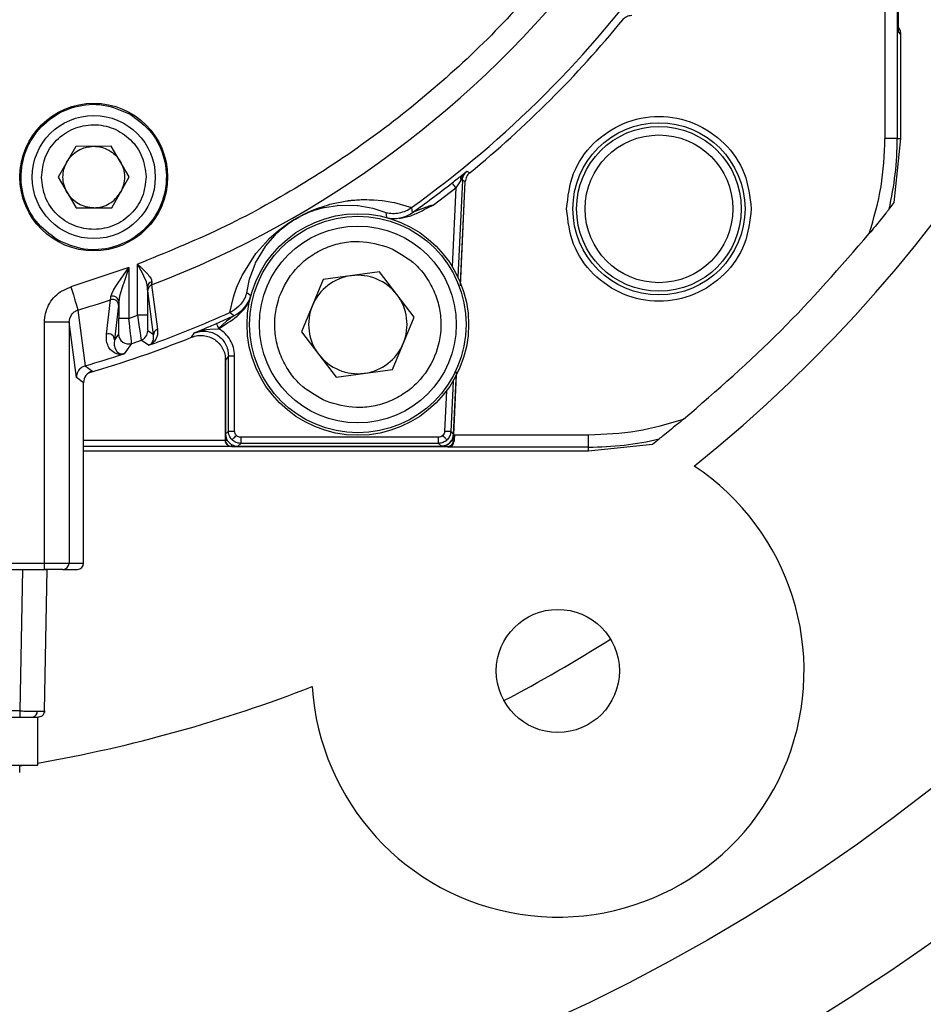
# Model space of a CAD drawing. Header units: millimetres. Extents: x 2719 to 13968, y 3953 to 13921.
# Tile 90 of 160: x 5549 to 5623, y 8406 to 8486. Entities that reach past the tile are written whole.
import ezdxf

# ---------------------------------------------------------------- set-up
doc = ezdxf.new("R2010")
doc.units = ezdxf.units.MM

msp = doc.modelspace()

# ---------------------------------------------------------------- linework, layer by layer
at = {"color": 7, "linetype": 'Continuous', "lineweight": 25}
for p, q in [((5620.662, 8484.587), (5620.662, 8504.767)), ((5619.571, 8486.83), (5619.571, 8475.93)), ((5620.571, 8487.336), (5620.571, 8475.93)), ((5620.868, 8484.381), (5620.662, 8484.587)), ((5620.868, 8475.93), (5620.868, 8484.381)), ((5620.571, 8475.93), (5619.571, 8475.93)), ((5620.331, 8470.741), (5620.868, 8475.93)), ((5620.571, 8475.93), (5620.868, 8475.93)), ((5553.847, 8475.293), (5552.42, 8472.784)), ((5556.733, 8475.311), (5553.847, 8475.293)), ((5558.193, 8472.821), (5556.733, 8475.311)), ((5585.171, 8472.925), (5585.414, 8473.113)), ((5585.453, 8473.112), (5585.325, 8472.943)), ((5585.414, 8473.113), (5585.622, 8473.274)), ((5585.622, 8473.274), (5585.453, 8473.112)), ((5585.622, 8473.274), (5585.852, 8473.158)), ((5552.42, 8472.784), (5553.88, 8470.293)), ((5556.766, 8470.312), (5558.193, 8472.821)), ((5584.424, 8472.323), (5584.417, 8472.332)), ((5584.442, 8472.3), (5584.424, 8472.323)), ((5584.471, 8472.264), (5584.442, 8472.3)), ((5585.036, 8472.422), (5584.928, 8472.254)), ((5585.12, 8472.552), (5585.036, 8472.422)), ((5585.09, 8463.961), (5585.485, 8472.429)), ((5585.109, 8464.174), (5585.486, 8472.429)), ((5585.325, 8472.943), (5585.12, 8472.552)), ((5585.15, 8472.551), (5585.12, 8472.552)), ((5585.176, 8472.549), (5585.15, 8472.551)), ((5585.199, 8472.548), (5585.176, 8472.549)), ((5585.218, 8472.547), (5585.199, 8472.548)), ((5585.233, 8472.547), (5585.218, 8472.547)), ((5585.245, 8472.546), (5585.233, 8472.547)), ((5585.252, 8472.546), (5585.245, 8472.546)), ((5585.255, 8472.546), (5585.252, 8472.546)), ((5585.485, 8472.429), (5585.255, 8472.546)), ((5582.864, 8470.516), (5584.726, 8471.939)), ((5584.509, 8472.215), (5584.471, 8472.264)), ((5584.556, 8472.155), (5584.509, 8472.215)), ((5584.609, 8472.088), (5584.556, 8472.155)), ((5584.666, 8472.015), (5584.609, 8472.088)), ((5584.726, 8471.939), (5584.666, 8472.015)), ((5584.928, 8472.254), (5584.726, 8471.939)), ((5574.493, 8470.591), (5575.857, 8470.867)), ((5575.857, 8470.867), (5575.949, 8470.879)), ((5577.936, 8470.958), (5578.069, 8470.951)), ((5578.069, 8470.951), (5578.722, 8470.892)), ((5578.722, 8470.892), (5578.936, 8470.863)), ((5578.936, 8470.863), (5579.525, 8470.764)), ((5579.525, 8470.764), (5579.722, 8470.723)), ((5579.722, 8470.723), (5581.117, 8470.324)), ((5619.908, 8470.202), (5620.331, 8470.741)), ((5553.88, 8470.293), (5556.766, 8470.312)), ((5573.221, 8470.1), (5573.315, 8470.131)), ((5573.301, 8470.2), (5573.496, 8470.274)), ((5573.315, 8470.131), (5573.987, 8470.32)), ((5573.496, 8470.274), (5574.367, 8470.556)), ((5573.987, 8470.32), (5574.054, 8470.336)), ((5574.054, 8470.336), (5575.099, 8470.504)), ((5574.367, 8470.556), (5574.493, 8470.591)), ((5575.099, 8470.504), (5575.148, 8470.508)), ((5575.148, 8470.508), (5576.72, 8470.499)), ((5576.72, 8470.499), (5576.797, 8470.49)), ((5576.797, 8470.49), (5577.982, 8470.273)), ((5577.982, 8470.273), (5578.047, 8470.256)), ((5578.047, 8470.256), (5579.043, 8469.922)), ((5579.043, 8469.922), (5579.082, 8469.526)), ((5581.117, 8470.324), (5581.107, 8470.317)), ((5581.107, 8470.317), (5581.179, 8469.906)), ((5581.956, 8470.224), (5581.525, 8470.051)), ((5581.974, 8470.068), (5582.151, 8470.157)), ((5582.151, 8470.157), (5582.419, 8470.293)), ((5582.419, 8470.293), (5582.864, 8470.516)), ((5571.521, 8469.315), (5571.979, 8469.581)), ((5571.694, 8469.394), (5571.952, 8469.542)), ((5571.952, 8469.542), (5572.259, 8469.701)), ((5579.082, 8469.526), (5579.123, 8469.507)), ((5580.108, 8469.426), (5581.067, 8469.66)), ((5569.568, 8467.804), (5570.312, 8468.462)), ((5570.077, 8468.136), (5570.629, 8468.641)), ((5570.312, 8468.462), (5570.423, 8468.551)), ((5570.423, 8468.551), (5570.745, 8468.795)), ((5570.629, 8468.641), (5570.748, 8468.738)), ((5570.745, 8468.795), (5571.076, 8469.028)), ((5570.748, 8468.738), (5571.152, 8469.043)), ((5568.524, 8466.643), (5569.498, 8467.735)), ((5569.29, 8467.218), (5570.002, 8468.059)), ((5570.002, 8468.059), (5570.077, 8468.136)), ((5568.457, 8465.822), (5569.246, 8467.158)), ((5569.246, 8467.158), (5569.29, 8467.218)), ((5567.356, 8464.8), (5568.482, 8466.589)), ((5568.482, 8466.589), (5568.524, 8466.643)), ((5558.146, 8465.453), (5553.45, 8463.896)), ((5558.146, 8465.453), (5557.711, 8464.138)), ((5557.711, 8464.824), (5558.146, 8465.453)), ((5558.146, 8465.453), (5558.146, 8461.314)), ((5558.873, 8465.724), (5559.108, 8465.503)), ((5559.141, 8465.239), (5558.873, 8465.724)), ((5558.873, 8461.57), (5558.873, 8465.724)), ((5559.108, 8465.503), (5559.275, 8465.343)), ((5559.278, 8464.981), (5559.141, 8465.239)), ((5559.275, 8465.343), (5559.639, 8464.969)), ((5567.989, 8464.583), (5568.412, 8465.725)), ((5568.412, 8465.725), (5568.457, 8465.822)), ((5578.526, 8465.09), (5573.947, 8464.489)), ((5581.336, 8461.425), (5578.526, 8465.09)), ((5557.294, 8464.207), (5557.485, 8464.493)), ((5557.485, 8464.493), (5557.711, 8464.824)), ((5559.388, 8464.761), (5559.278, 8464.981)), ((5559.584, 8464.303), (5559.388, 8464.761)), ((5559.673, 8463.886), (5559.584, 8464.303)), ((5566.987, 8463.991), (5567.306, 8464.7)), ((5567.306, 8464.7), (5567.356, 8464.8)), ((5567.736, 8463.394), (5567.966, 8464.502)), ((5567.966, 8464.502), (5567.989, 8464.583)), ((5573.947, 8464.489), (5572.178, 8460.223)), ((5552.586, 8463.477), (5553.45, 8463.896)), ((5553.45, 8463.896), (5553.552, 8463.553)), ((5553.552, 8463.553), (5553.651, 8463.221)), ((5556.77, 8463.309), (5556.923, 8463.61)), ((5556.923, 8463.61), (5557.085, 8463.882)), ((5557.085, 8463.882), (5557.294, 8464.207)), ((5557.672, 8464.014), (5557.456, 8463.284)), ((5557.711, 8464.138), (5557.672, 8464.014)), ((5559.673, 8463.886), (5559.673, 8461.57)), ((5560.157, 8459.977), (5559.689, 8463.572)), ((5560.011, 8464.035), (5560.483, 8460.442)), ((5566.709, 8463.228), (5566.913, 8463.804)), ((5566.913, 8463.804), (5566.987, 8463.991)), ((5553.651, 8463.221), (5553.744, 8462.911)), ((5553.744, 8462.911), (5553.827, 8462.632)), ((5556.342, 8460.046), (5556.673, 8462.836)), ((5556.707, 8463.099), (5556.77, 8463.309)), ((5557.346, 8462.686), (5557.33, 8462.366)), ((5557.346, 8462.686), (5557.346, 8461.314)), ((5566.351, 8461.799), (5566.654, 8463.052)), ((5566.654, 8463.052), (5566.709, 8463.228)), ((5568.058, 8463.162), (5567.736, 8463.394)), ((5568.055, 8463.117), (5568.058, 8463.162)), ((5553.827, 8462.632), (5553.897, 8462.395)), ((5553.897, 8462.395), (5553.954, 8462.206)), ((5553.954, 8462.206), (5553.994, 8462.071)), ((5553.994, 8462.071), (5554.016, 8461.996)), ((5554.016, 8461.996), (5554.622, 8457.474)), ((5557.33, 8462.366), (5556.992, 8459.574)), ((5553.305, 8461.001), (5553.352, 8461.321)), ((5553.352, 8461.321), (5553.495, 8461.612)), ((5558.146, 8461.314), (5557.346, 8461.314)), ((5558.146, 8461.314), (5558.873, 8461.57)), ((5558.226, 8460.683), (5558.146, 8461.314)), ((5559.673, 8461.57), (5558.873, 8461.57)), ((5558.873, 8461.57), (5558.975, 8460.81)), ((5566.097, 8461.086), (5565.456, 8460.529)), ((5566.353, 8461.286), (5566.097, 8461.086)), ((5566.351, 8461.799), (5566.361, 8461.803)), ((5566.423, 8461.34), (5566.353, 8461.286)), ((5566.681, 8461.536), (5566.361, 8461.803)), ((5579.567, 8457.159), (5581.336, 8461.425)), ((5551.306, 8441.434), (5551.306, 8461.001)), ((5553.305, 8461.001), (5551.306, 8461.001)), ((5553.305, 8461.001), (5553.305, 8441.434)), ((5553.898, 8456.514), (5553.305, 8461.001)), ((5558.242, 8460.551), (5558.226, 8460.683)), ((5558.321, 8459.899), (5558.242, 8460.551)), ((5558.975, 8460.81), (5559.024, 8460.451)), ((5559.024, 8460.451), (5559.065, 8460.16)), ((5560.157, 8459.977), (5559.694, 8460.304)), ((5563.489, 8460.14), (5564.317, 8460.495)), ((5563.953, 8460.292), (5563.489, 8460.14)), ((5564.224, 8460.349), (5563.953, 8460.292)), ((5564.435, 8460.381), (5564.224, 8460.349)), ((5564.727, 8460.411), (5564.435, 8460.381)), ((5565.436, 8460.454), (5564.727, 8460.411)), ((5565.291, 8460.908), (5565.288, 8460.916)), ((5565.301, 8460.886), (5565.291, 8460.908)), ((5565.316, 8460.851), (5565.301, 8460.886)), ((5565.337, 8460.804), (5565.316, 8460.851)), ((5565.362, 8460.746), (5565.337, 8460.804)), ((5565.39, 8460.68), (5565.362, 8460.746)), ((5565.422, 8460.606), (5565.39, 8460.68)), ((5565.456, 8460.529), (5565.422, 8460.606)), ((5565.456, 8460.529), (5565.436, 8460.454)), ((5556.992, 8459.574), (5556.969, 8459.246)), ((5557.325, 8460.038), (5556.992, 8459.574)), ((5559.065, 8460.16), (5559.13, 8459.715)), ((5559.757, 8459.132), (5559.16, 8459.55)), ((5560.091, 8459.423), (5560.156, 8459.596)), ((5560.156, 8459.596), (5560.163, 8459.625)), ((5560.163, 8459.625), (5560.157, 8459.977)), ((5563.26, 8459.792), (5563.489, 8460.14)), ((5572.178, 8460.223), (5574.988, 8456.558)), ((5556.969, 8459.246), (5556.971, 8459.221)), ((5556.971, 8459.221), (5556.977, 8459.149)), ((5556.977, 8459.149), (5556.992, 8459.055)), ((5556.992, 8459.055), (5557.03, 8458.908)), ((5557.03, 8458.908), (5557.034, 8458.896)), ((5557.034, 8458.896), (5557.192, 8458.616)), ((5558.384, 8459.281), (5557.783, 8458.453)), ((5559.985, 8459.276), (5560.012, 8459.305)), ((5560.074, 8459.391), (5560.091, 8459.423)), ((5557.368, 8458.399), (5557.111, 8458.459)), ((5557.192, 8458.616), (5557.203, 8458.604)), ((5557.203, 8458.604), (5557.341, 8458.494)), ((5557.341, 8458.494), (5557.361, 8458.482)), ((5557.361, 8458.482), (5557.469, 8458.439)), ((5557.469, 8458.439), (5557.485, 8458.435)), ((5565.991, 8458.08), (5565.991, 8451.415)), ((5566.244, 8458.289), (5566.009, 8457.938)), ((5566.009, 8457.938), (5566.009, 8451.933)), ((5566.244, 8458.289), (5566.744, 8458.289)), ((5566.244, 8452.168), (5566.244, 8458.289)), ((5566.744, 8452.168), (5566.744, 8458.289)), ((5554.622, 8457.474), (5555.192, 8457.041)), ((5574.988, 8456.558), (5579.567, 8457.159)), ((5554.475, 8456.082), (5553.898, 8456.514)), ((5584.527, 8451.886), (5584.765, 8456.976)), ((5584.55, 8451.887), (5584.77, 8456.729)), ((5554.475, 8441.434), (5554.475, 8456.082)), ((5554.475, 8456.081), (5554.475, 8456.082)), ((5566.009, 8451.933), (5566.244, 8452.168)), ((5566.244, 8452.168), (5566.744, 8452.168)), ((5566.545, 8451.47), (5566.567, 8451.491)), ((5566.567, 8451.491), (5566.6, 8451.524)), ((5566.6, 8451.524), (5566.644, 8451.568)), ((5566.644, 8451.568), (5566.697, 8451.621)), ((5566.697, 8451.621), (5566.757, 8451.682)), ((5566.757, 8451.682), (5566.823, 8451.747)), ((5566.823, 8451.747), (5566.891, 8451.815)), ((5583.304, 8451.669), (5567.244, 8451.669)), ((5567.244, 8451.669), (5567.244, 8451.169)), ((5583.304, 8451.169), (5583.304, 8451.669)), ((5583.715, 8451.737), (5583.649, 8451.807)), ((5583.779, 8451.67), (5583.715, 8451.737)), ((5583.838, 8451.609), (5583.779, 8451.67)), ((5583.899, 8452.141), (5583.803, 8452.145)), ((5583.89, 8451.554), (5583.838, 8451.609)), ((5583.933, 8451.509), (5583.89, 8451.554)), ((5583.992, 8452.136), (5583.899, 8452.141)), ((5583.965, 8451.475), (5583.933, 8451.509)), ((5584.078, 8452.132), (5583.992, 8452.136)), ((5584.153, 8452.129), (5584.078, 8452.132)), ((5584.215, 8452.126), (5584.153, 8452.129)), ((5584.262, 8452.124), (5584.215, 8452.126)), ((5584.291, 8452.122), (5584.262, 8452.124)), ((5584.302, 8452.122), (5584.291, 8452.122)), ((5584.527, 8451.886), (5584.302, 8452.122)), ((5584.604, 8451.863), (5595.505, 8451.863)), ((5595.505, 8450.863), (5595.505, 8451.863)), ((5600.693, 8451.103), (5601.232, 8451.527)), ((5566.482, 8450.907), (5554.475, 8450.907)), ((5565.991, 8451.415), (5566, 8451.424)), ((5565.991, 8451.415), (5565.991, 8451.407)), ((5566.5, 8450.924), (5566.482, 8450.907)), ((5566.5, 8450.924), (5584.04, 8450.924)), ((5566.537, 8451.462), (5566.545, 8451.47)), ((5567.244, 8451.169), (5567.008, 8450.933)), ((5567.008, 8450.933), (5583.551, 8450.933)), ((5583.304, 8451.169), (5567.244, 8451.169)), ((5583.551, 8450.933), (5583.304, 8451.169)), ((5583.986, 8451.454), (5583.965, 8451.475)), ((5583.994, 8451.445), (5583.986, 8451.454)), ((5584.099, 8450.863), (5584.04, 8450.924)), ((5595.505, 8450.863), (5584.099, 8450.863)), ((5584.54, 8451.402), (5584.584, 8451.356)), ((5595.505, 8450.566), (5600.693, 8451.103)), ((5595.505, 8450.566), (5595.505, 8450.863)), ((5554.475, 8450.566), (5595.505, 8450.566)), ((5509.721, 8441.434), (5551.306, 8441.434)), ((5551.306, 8441.434), (5553.305, 8441.434)), ((5551.306, 8440.934), (5551.306, 8441.434)), ((5553.305, 8441.434), (5554.475, 8441.434)), ((5509.721, 8440.934), (5551.306, 8440.934)), ((5549.511, 8440.934), (5549.31, 8429.427)), ((5551.31, 8429.427), (5551.51, 8440.934)), ((5552.805, 8440.934), (5553.975, 8440.934)), ((5549.31, 8429.427), (5511.716, 8429.427)), ((5549.31, 8429.427), (5549.31, 8428.936)), ((5551.289, 8429.426), (5551.31, 8429.427)), ((5551.299, 8429.331), (5551.295, 8429.313)), ((5551.31, 8429.427), (5551.299, 8429.331)), ((5511.716, 8428.936), (5549.31, 8428.936)), ((5550.761, 8425.036), (5550.761, 8428.936)), ((5550.906, 8428.945), (5550.81, 8428.936)), ((5550.981, 8428.966), (5550.906, 8428.945)), ((5549.311, 8424.433), (5549.311, 8425.04)), ((5549.487, 8424.979), (5549.311, 8424.95))]:
    msp.add_line(p, q, dxfattribs=at)
at = {"color": 8, "linetype": 'Continuous', "lineweight": 25}
for p, q in [((5585.255, 8472.546), (5584.888, 8464.681)), ((5584.726, 8471.939), (5584.427, 8465.531)), ((5566, 8458.008), (5566, 8451.424)), ((5584.494, 8456.228), (5584.302, 8452.122)), ((5583.956, 8455.424), (5583.803, 8452.145)), ((5565.991, 8451.407), (5554.475, 8451.407)), ((5566, 8451.424), (5566.148, 8451.424)), ((5566.5, 8451.072), (5566.5, 8450.924))]:
    msp.add_line(p, q, dxfattribs=at)
at = {"color": 7, "linetype": 'Continuous', "lineweight": 25}
for centre, radius in [((5530.513, 8540.921), 159.979), ((5530.513, 8540.921), 149.98), ((5555.306, 8472.802), 5.999), ((5555.306, 8472.802), 4.999), ((5601.215, 8470.22), 6.99), ((5601.215, 8470.22), 6.69), ((5601.215, 8470.22), 5.999), ((5576.757, 8460.824), 8.999), ((5576.757, 8460.824), 8.799), ((5576.757, 8460.824), 7.999), ((5593.005, 8432.682), 4.999)]:
    msp.add_circle(centre, radius, dxfattribs=at)
at = {"color": 30, "true_color": 0xf26722}
for radius, start, end in [(2359.686, 330, 180), (823.781, 209.442633, 59.442633)]:
    msp.add_arc((5530.513, 8540.921), radius, start, end, dxfattribs=at)
at = {"color": 7, "linetype": 'Continuous', "lineweight": 25}
for centre, radius, start, end in [((5530.513, 8540.921), 174.977, 281.09693, 206.5391), ((5530.513, 8540.921), 117.484, 308.77394, 260.07608), ((5530.513, 8540.921), 82.35, 290.98969, 322.29115), ((5530.513, 8540.921), 86.86, 305.63251, 324.44293), ((5530.513, 8540.921), 87.488, 309.23651, 320.76368), ((5595.505, 8475.93), 25.066, 346.7909, 0), ((5530.513, 8540.921), 87.235, 305.50597, 308.16369), ((5585.422, 8472.7), 0.337, 138.17038, 206.1202), ((5579.727, 8471.942), 2.5, 255.05056, 305.49807), ((5560.119, 8463.858), 0.447, 103.28593, 176.43195), ((5576.757, 8460.824), 3.999, 97.47733, 157.47733), ((5576.757, 8460.824), 3.999, 37.47733, 97.47733), ((5560.186, 8463.57), 0.497, 110.58113, 179.70269), ((5530.513, 8540.921), 82.35, 286.58284, 288.52178), ((5556.83, 8462.361), 0.5, 0.56476, 108.30388), ((5556.856, 8462.628), 0.494, 6.6972, 107.50827), ((5565.644, 8463.811), 2.5, 294.50271, 344.94845), ((5576.757, 8460.824), 3.999, 337.47733, 37.47733), ((5576.757, 8460.824), 3.999, 157.47733, 217.47733), ((5530.513, 8540.921), 86.86, 289.73454, 294.36749), ((5530.513, 8540.921), 87.235, 293.49234, 294.49403), ((5558.894, 8460.305), 0.8, 289.40979, 359.9855), ((5560.654, 8459.975), 0.497, 110.02884, 179.69949), ((5530.513, 8540.921), 87.488, 286.18565, 291.98116), ((5556.492, 8459.569), 0.5, 0.55635, 107.50913), ((5558.126, 8460.038), 0.8, 180.03168, 288.81669), ((5530.513, 8540.921), 86.266, 288.84891, 289.39436), ((5576.757, 8460.824), 3.999, 277.47733, 337.47733), ((5530.513, 8540.921), 86.86, 286.11441, 288.23746), ((5576.757, 8460.824), 3.999, 217.47733, 277.47733), ((5555.475, 8456.081), 1, 106.40963, 179.98627), ((5567.008, 8451.933), 1, 180.00436, 270), ((5595.505, 8475.93), 25.066, 270, 283.2091), ((5593.005, 8432.682), 19.997, 183.65661, 56.34339), ((5552.805, 8441.434), 0.5, 270.00969, 0.00397), ((5553.975, 8441.434), 0.5, 270.0077, 0.00255), ((5530.513, 8540.921), 124.983, 297.70802, 302.29198), ((5530.513, 8540.921), 117.484, 279.92392, 291.22606), ((5550.285, 8429.37), 0.442, 281.14113, 6.98922)]:
    msp.add_arc(centre, radius, start, end, dxfattribs=at)
for points, knots in [([(5593.939, 8491.564), (5592.391, 8489.678), (5589.286, 8485.898), (5583.986, 8480.785), (5578.259, 8476.128), (5572.116, 8472.037), (5565.662, 8468.49), (5561.132, 8466.644), (5558.873, 8465.724)], [0, 0, 0, 0, 0.165853, 0.332581, 0.5, 0.66743, 0.834153, 1, 1, 1, 1]), ([(5598.277, 8485.583), (5598.324, 8485.634), (5598.419, 8485.737), (5598.599, 8485.849), (5598.796, 8485.927), (5598.935, 8485.942), (5599.005, 8485.949)], [0, 0, 0, 0, 0.2500253, 0.4999976, 0.7500057, 1, 1, 1, 1]), ([(5620.868, 8484.381), (5620.854, 8484.514), (5620.827, 8484.779), (5620.659, 8484.985), (5620.575, 8485.089)], [0, 0, 0, 0, 0.5000231, 1, 1, 1, 1]), ([(5552.357, 8467.693), (5551.733, 8468.156), (5550.484, 8469.082), (5549.465, 8471.245), (5549.304, 8473.59), (5550.065, 8475.829), (5551.623, 8477.607), (5553.734, 8478.639), (5556.117, 8478.839), (5557.543, 8478.22), (5558.256, 8477.911)], [0, 0, 0, 0, 0.125001, 0.25, 0.375, 0.499999, 0.625, 0.750001, 0.875, 1, 1, 1, 1]), ([(5558.256, 8477.911), (5558.88, 8477.448), (5560.129, 8476.523), (5561.148, 8474.359), (5561.309, 8472.015), (5560.548, 8469.776), (5558.99, 8467.998), (5556.879, 8466.965), (5554.496, 8466.766), (5553.07, 8467.384), (5552.357, 8467.693)], [0, 0, 0, 0, 0.125, 0.249999, 0.375001, 0.500001, 0.624999, 0.75, 0.875, 1, 1, 1, 1]), ([(5593.716, 8470.22), (5593.828, 8471.201), (5594.054, 8473.164), (5595.788, 8475.66), (5598.267, 8477.328), (5601.215, 8477.914), (5604.163, 8477.328), (5606.641, 8475.66), (5608.375, 8473.164), (5608.601, 8471.201), (5608.714, 8470.22)], [0, 0, 0, 0, 0.124999, 0.25, 0.374999, 0.5, 0.625, 0.75, 0.875001, 1, 1, 1, 1]), ([(5551.057, 8472.775), (5551.117, 8473.331), (5551.238, 8474.444), (5552.211, 8475.865), (5553.61, 8476.82), (5555.278, 8477.162), (5556.951, 8476.841), (5558.362, 8475.905), (5559.353, 8474.497), (5559.488, 8473.386), (5559.556, 8472.83)], [0, 0, 0, 0, 0.124999, 0.249998, 0.374998, 0.499999, 0.624998, 0.749999, 0.874999, 1, 1, 1, 1]), ([(5618.302, 8468.219), (5618.671, 8469.478), (5619.409, 8471.996), (5619.517, 8474.619), (5619.571, 8475.93)], [0, 0, 0, 0, 0.499999, 1, 1, 1, 1]), ([(5553.134, 8474.038), (5553.256, 8474.22), (5553.5, 8474.583), (5554.03, 8474.981), (5554.636, 8475.248), (5555.072, 8475.284), (5555.29, 8475.302)], [0, 0, 0, 0, 0.249995, 0.500004, 0.750003, 1, 1, 1, 1]), ([(5555.29, 8475.302), (5555.509, 8475.287), (5555.945, 8475.257), (5556.555, 8474.997), (5557.089, 8474.606), (5557.338, 8474.246), (5557.463, 8474.066)], [0, 0, 0, 0, 0.249994, 0.499997, 0.75, 1, 1, 1, 1]), ([(5552.807, 8472.786), (5552.82, 8473.005), (5552.847, 8473.444), (5553.038, 8473.84), (5553.134, 8474.038)], [0, 0, 0, 0, 0.499991, 1, 1, 1, 1]), ([(5557.463, 8474.066), (5557.561, 8473.869), (5557.758, 8473.476), (5557.79, 8473.038), (5557.806, 8472.818)], [0, 0, 0, 0, 0.500007, 1, 1, 1, 1]), ([(5585.255, 8472.546), (5585.262, 8472.616), (5585.277, 8472.755), (5585.355, 8472.952), (5585.467, 8473.132), (5585.57, 8473.227), (5585.622, 8473.274)], [0, 0, 0, 0, 0.250192, 0.500169, 0.750085, 1, 1, 1, 1]), ([(5585.852, 8473.158), (5585.8, 8473.11), (5585.697, 8473.015), (5585.585, 8472.835), (5585.508, 8472.638), (5585.493, 8472.499), (5585.486, 8472.429)], [0, 0, 0, 0, 0.250028, 0.50001, 0.750025, 1, 1, 1, 1]), ([(5559.556, 8472.83), (5559.496, 8472.273), (5559.375, 8471.16), (5558.402, 8469.739), (5557.003, 8468.785), (5555.335, 8468.442), (5553.662, 8468.763), (5552.251, 8469.699), (5551.26, 8471.107), (5551.125, 8472.219), (5551.057, 8472.775)], [0, 0, 0, 0, 0.1249992, 0.2499979, 0.3749995, 0.4999983, 0.6249993, 0.7499992, 0.874999, 1, 1, 1, 1]), ([(5553.15, 8471.538), (5553.052, 8471.735), (5552.855, 8472.128), (5552.823, 8472.567), (5552.807, 8472.786)], [0, 0, 0, 0, 0.499996, 1, 1, 1, 1]), ([(5557.806, 8472.818), (5557.793, 8472.599), (5557.766, 8472.16), (5557.575, 8471.764), (5557.479, 8471.567)], [0, 0, 0, 0, 0.499992, 1, 1, 1, 1]), ([(5584.417, 8472.332), (5584.553, 8472.44), (5584.826, 8472.654), (5585.056, 8472.834), (5585.171, 8472.925)], [0, 0, 0, 0, 0.501149, 1, 1, 1, 1]), ([(5555.323, 8470.303), (5555.104, 8470.318), (5554.668, 8470.348), (5554.058, 8470.608), (5553.524, 8470.998), (5553.274, 8471.358), (5553.15, 8471.538)], [0, 0, 0, 0, 0.2500072, 0.500002, 0.7500071, 1, 1, 1, 1]), ([(5555.323, 8470.303), (5555.541, 8470.321), (5555.977, 8470.356), (5556.583, 8470.624), (5557.113, 8471.022), (5557.357, 8471.385), (5557.479, 8471.567)], [0, 0, 0, 0, 0.2499989, 0.5000008, 0.7500023, 1, 1, 1, 1]), ([(5575.949, 8470.879), (5575.952, 8470.879), (5575.96, 8470.88), (5575.983, 8470.883), (5576.028, 8470.888), (5576.116, 8470.899), (5576.28, 8470.917), (5576.598, 8470.946), (5577.197, 8470.982), (5577.64, 8470.968), (5577.936, 8470.958)], [0, 0, 0, 0, 0.003791, 0.010259, 0.031228, 0.062454, 0.124915, 0.249859, 0.49985, 1, 1, 1, 1]), ([(5571.979, 8469.581), (5572.11, 8469.651), (5572.368, 8469.789), (5572.834, 8470.01), (5573.112, 8470.123), (5573.301, 8470.2)], [0, 0, 0, 0, 0.249293, 0.489536, 1, 1, 1, 1]), ([(5572.259, 8469.701), (5572.425, 8469.778), (5572.819, 8469.961), (5573.074, 8470.049), (5573.221, 8470.1)], [0, 0, 0, 0, 0.422, 1, 1, 1, 1]), ([(5579.043, 8469.922), (5579.219, 8469.888), (5579.576, 8469.819), (5579.936, 8469.868), (5580.119, 8469.892)], [0, 0, 0, 0, 0.494124, 1, 1, 1, 1]), ([(5580.119, 8469.892), (5580.306, 8469.939), (5580.658, 8470.028), (5580.964, 8470.225), (5581.107, 8470.317)], [0, 0, 0, 0, 0.531547, 1, 1, 1, 1]), ([(5581.067, 8469.66), (5581.22, 8469.722), (5581.528, 8469.845), (5581.825, 8469.993), (5581.974, 8470.068)], [0, 0, 0, 0, 0.496625, 1, 1, 1, 1]), ([(5581.525, 8470.051), (5581.432, 8470.012), (5581.311, 8469.961), (5581.205, 8469.916), (5581.18, 8469.906), (5581.179, 8469.906), (5581.179, 8469.906)], [0, 0, 0, 0, 0.656823, 0.85667, 0.932605, 1, 1, 1, 1]), ([(5582.864, 8470.516), (5582.716, 8470.476), (5582.511, 8470.422), (5582.21, 8470.319), (5582.055, 8470.261), (5581.956, 8470.224)], [0, 0, 0, 0, 0.4774, 0.662276, 1, 1, 1, 1]), ([(5608.714, 8470.22), (5608.601, 8469.238), (5608.375, 8467.275), (5606.641, 8464.779), (5604.163, 8463.111), (5601.215, 8462.525), (5598.267, 8463.111), (5595.788, 8464.779), (5594.054, 8467.275), (5593.828, 8469.238), (5593.716, 8470.22)], [0, 0, 0, 0, 0.124999, 0.25, 0.375, 0.5, 0.625001, 0.75, 0.875001, 1, 1, 1, 1]), ([(5619.908, 8470.202), (5619.902, 8470.195), (5619.89, 8470.179), (5619.799, 8470.065), (5619.583, 8469.793), (5619.074, 8469.158), (5618.611, 8468.594), (5618.302, 8468.219)], [0, 0, 0, 0, 0.058997, 0.125144, 0.250705, 0.500683, 1, 1, 1, 1]), ([(5571.076, 8469.028), (5571.146, 8469.075), (5571.273, 8469.16), (5571.426, 8469.258), (5571.507, 8469.307), (5571.521, 8469.315)], [0, 0, 0, 0, 0.502132, 0.918374, 1, 1, 1, 1]), ([(5571.152, 8469.043), (5571.234, 8469.1), (5571.389, 8469.208), (5571.597, 8469.335), (5571.694, 8469.394)], [0, 0, 0, 0, 0.531715, 1, 1, 1, 1]), ([(5569.498, 8467.735), (5569.511, 8467.747), (5569.53, 8467.766), (5569.554, 8467.789), (5569.564, 8467.8), (5569.568, 8467.804)], [0, 0, 0, 0, 0.499941, 0.8131913, 1, 1, 1, 1]), ([(5574.172, 8454.59), (5573.422, 8454.998), (5572.269, 8455.627), (5571.14, 8457.006), (5570.476, 8458.224), (5570.08, 8459.559), (5569.929, 8461.323), (5570.372, 8463.472), (5571.58, 8465.304), (5572.935, 8466.443), (5574.159, 8467.106), (5575.49, 8467.497), (5577.264, 8467.673), (5578.524, 8467.3), (5579.342, 8467.059)], [0, 0, 0, 0, 0.119728, 0.184181, 0.25, 0.315819, 0.380271, 0.5, 0.619728, 0.68418, 0.750001, 0.81582, 0.880272, 1, 1, 1, 1]), ([(5579.342, 8467.059), (5580.092, 8466.65), (5581.245, 8466.022), (5582.375, 8464.642), (5583.039, 8463.424), (5583.434, 8462.089), (5583.585, 8460.326), (5583.142, 8458.177), (5581.934, 8456.344), (5580.579, 8455.205), (5579.355, 8454.542), (5578.024, 8454.151), (5576.25, 8453.976), (5574.991, 8454.348), (5574.172, 8454.59)], [0, 0, 0, 0, 0.119729, 0.184181, 0.25, 0.315819, 0.380271, 0.5, 0.619728, 0.684181, 0.75, 0.815819, 0.880272, 1, 1, 1, 1]), ([(5559.639, 8464.969), (5559.741, 8464.848), (5559.895, 8464.665), (5560.001, 8464.441), (5560.011, 8464.341), (5560.016, 8464.293)], [0, 0, 0, 0, 0.5003223, 0.7542305, 1, 1, 1, 1]), ([(5560.016, 8464.293), (5560.014, 8464.23), (5560.009, 8464.108), (5560.01, 8464.059), (5560.011, 8464.035)], [0, 0, 0, 0, 0.506258, 1, 1, 1, 1]), ([(5559.689, 8463.572), (5559.686, 8463.602), (5559.681, 8463.66), (5559.676, 8463.81), (5559.673, 8463.886)], [0, 0, 0, 0, 0.4979666, 1, 1, 1, 1]), ([(5551.306, 8461.001), (5551.322, 8461.243), (5551.356, 8461.726), (5551.621, 8462.407), (5552.022, 8463.019), (5552.398, 8463.325), (5552.586, 8463.477)], [0, 0, 0, 0, 0.250149, 0.499825, 0.750034, 1, 1, 1, 1]), ([(5556.673, 8462.836), (5556.678, 8462.862), (5556.687, 8462.913), (5556.7, 8463.036), (5556.707, 8463.099)], [0, 0, 0, 0, 0.492094, 1, 1, 1, 1]), ([(5557.456, 8463.284), (5557.456, 8463.282), (5557.423, 8463.174), (5557.373, 8462.954), (5557.355, 8462.773), (5557.346, 8462.686)], [0, 0, 0, 0, 0.007997, 0.520506, 1, 1, 1, 1]), ([(5565.454, 8460.476), (5565.459, 8460.48), (5565.5, 8460.507), (5566.071, 8460.881), (5566.912, 8461.392), (5567.757, 8462.301), (5567.959, 8462.853), (5568.055, 8463.117)], [0, 0, 0, 0, 0.004751, 0.039332, 0.539404, 0.780148, 1, 1, 1, 1]), ([(5567.736, 8463.394), (5567.677, 8463.224), (5567.558, 8462.881), (5567.336, 8462.593), (5567.223, 8462.447)], [0, 0, 0, 0, 0.493689, 1, 1, 1, 1]), ([(5553.494, 8461.613), (5553.565, 8461.699), (5553.706, 8461.87), (5553.913, 8461.954), (5554.016, 8461.996)], [0, 0, 0, 0, 0.503077, 1, 1, 1, 1]), ([(5567.223, 8462.447), (5567.02, 8462.249), (5566.759, 8461.995), (5566.434, 8461.838), (5566.361, 8461.803)], [0, 0, 0, 0, 0.777652, 1, 1, 1, 1]), ([(5557.325, 8460.038), (5557.327, 8460.045), (5557.33, 8460.058), (5557.335, 8460.169), (5557.341, 8460.414), (5557.345, 8460.834), (5557.346, 8461.154), (5557.346, 8461.314)], [0, 0, 0, 0, 0.125139, 0.2510927, 0.5008682, 0.7501736, 1, 1, 1, 1]), ([(5559.673, 8461.57), (5559.673, 8461.41), (5559.674, 8461.091), (5559.678, 8460.741), (5559.682, 8460.525), (5559.686, 8460.403), (5559.69, 8460.322), (5559.692, 8460.31), (5559.694, 8460.304)], [0, 0, 0, 0, 0.2495468, 0.49876, 0.6241884, 0.7490228, 0.8745046, 1, 1, 1, 1]), ([(5566.681, 8461.536), (5566.681, 8461.536), (5566.681, 8461.535), (5566.663, 8461.521), (5566.585, 8461.462), (5566.493, 8461.393), (5566.423, 8461.34)], [0, 0, 0, 0, 0.070944, 0.149653, 0.351514, 1, 1, 1, 1]), ([(5560.483, 8460.442), (5560.489, 8460.381), (5560.499, 8460.264), (5560.494, 8460.085), (5560.456, 8459.878), (5560.357, 8459.629), (5560.199, 8459.404), (5559.976, 8459.227), (5559.867, 8459.174), (5559.843, 8459.162)], [0, 0, 0, 0, 0.1775852, 0.3384825, 0.5002186, 0.7207119, 0.9395729, 0.986748, 1, 1, 1, 1]), ([(5563.489, 8460.14), (5563.645, 8460.19), (5563.956, 8460.292), (5564.452, 8460.299), (5564.935, 8460.191), (5565.218, 8460.027), (5565.36, 8459.945)], [0, 0, 0, 0, 0.249956, 0.500586, 0.750138, 1, 1, 1, 1]), ([(5564.317, 8460.495), (5564.469, 8460.561), (5564.773, 8460.693), (5565.116, 8460.841), (5565.288, 8460.916)], [0, 0, 0, 0, 0.49823, 1, 1, 1, 1]), ([(5565.454, 8460.476), (5565.449, 8460.473), (5565.443, 8460.469), (5565.438, 8460.461), (5565.436, 8460.456), (5565.436, 8460.454)], [0, 0, 0, 0, 0.536986, 0.773762, 1, 1, 1, 1]), ([(5566.744, 8458.289), (5566.727, 8458.511), (5566.693, 8458.956), (5566.42, 8459.573), (5566.011, 8460.11), (5565.64, 8460.354), (5565.454, 8460.476)], [0, 0, 0, 0, 0.249866, 0.500603, 0.750355, 1, 1, 1, 1]), ([(5557.111, 8458.459), (5556.948, 8458.559), (5556.621, 8458.761), (5556.434, 8459.162), (5556.315, 8459.582), (5556.333, 8459.892), (5556.342, 8460.046)], [0, 0, 0, 0, 0.251586, 0.503038, 0.752382, 1, 1, 1, 1]), ([(5558.384, 8459.281), (5558.382, 8459.314), (5558.38, 8459.365), (5558.353, 8459.621), (5558.332, 8459.805), (5558.321, 8459.899)], [0, 0, 0, 0, 0.479353, 0.734649, 1, 1, 1, 1]), ([(5559.13, 8459.715), (5559.137, 8459.668), (5559.152, 8459.575), (5559.157, 8459.558), (5559.16, 8459.55)], [0, 0, 0, 0, 0.505878, 1, 1, 1, 1]), ([(5563.26, 8459.792), (5563.416, 8459.843), (5563.727, 8459.943), (5564.221, 8459.944), (5564.704, 8459.84), (5564.987, 8459.677), (5565.129, 8459.595)], [0, 0, 0, 0, 0.250001, 0.500005, 0.750002, 1, 1, 1, 1]), ([(5565.129, 8459.595), (5565.257, 8459.494), (5565.514, 8459.293), (5565.79, 8458.884), (5565.974, 8458.427), (5565.997, 8458.101), (5566.009, 8457.938)], [0, 0, 0, 0, 0.2500058, 0.5000081, 0.7499964, 1, 1, 1, 1]), ([(5565.36, 8459.945), (5565.489, 8459.845), (5565.747, 8459.645), (5566.028, 8459.239), (5566.209, 8458.778), (5566.233, 8458.452), (5566.244, 8458.289)], [0, 0, 0, 0, 0.249803, 0.499292, 0.749805, 1, 1, 1, 1]), ([(5559.757, 8459.132), (5559.757, 8459.132), (5559.762, 8459.134), (5559.77, 8459.137), (5559.784, 8459.142), (5559.809, 8459.153), (5559.857, 8459.177), (5559.899, 8459.204), (5559.945, 8459.24), (5559.969, 8459.262), (5559.985, 8459.276)], [0, 0, 0, 0, 0.002312, 0.018481, 0.03733, 0.063998, 0.149307, 0.385663, 0.604825, 1, 1, 1, 1]), ([(5559.843, 8459.162), (5559.825, 8459.156), (5559.801, 8459.148), (5559.772, 8459.137), (5559.762, 8459.134), (5559.757, 8459.132)], [0, 0, 0, 0, 0.565956, 0.795642, 1, 1, 1, 1]), ([(5560.012, 8459.305), (5560.022, 8459.316), (5560.047, 8459.346), (5560.063, 8459.373), (5560.074, 8459.391)], [0, 0, 0, 0, 0.369329, 1, 1, 1, 1]), ([(5557.697, 8458.424), (5557.668, 8458.418), (5557.601, 8458.404), (5557.481, 8458.393), (5557.416, 8458.396), (5557.368, 8458.399)], [0, 0, 0, 0, 0.164963, 0.382061, 1, 1, 1, 1]), ([(5557.485, 8458.435), (5557.518, 8458.431), (5557.574, 8458.425), (5557.64, 8458.419), (5557.725, 8458.437), (5557.751, 8458.443), (5557.769, 8458.449), (5557.779, 8458.452), (5557.783, 8458.453)], [0, 0, 0, 0, 0.530542, 0.884848, 0.93328, 0.966856, 0.988293, 1, 1, 1, 1]), ([(5557.783, 8458.453), (5557.778, 8458.451), (5557.768, 8458.448), (5557.739, 8458.438), (5557.714, 8458.43), (5557.697, 8458.424)], [0, 0, 0, 0, 0.197954, 0.425614, 1, 1, 1, 1]), ([(5554.622, 8457.474), (5554.533, 8457.44), (5554.333, 8457.364), (5554.172, 8457.21), (5554.091, 8457.102), (5554.056, 8457.054), (5553.993, 8456.946), (5553.917, 8456.759), (5553.905, 8456.603), (5553.898, 8456.514)], [0, 0, 0, 0, 0.220046, 0.496908, 0.500849, 0.535575, 0.63509, 0.79277, 1, 1, 1, 1]), ([(5595.505, 8451.863), (5596.816, 8451.917), (5599.438, 8452.025), (5601.956, 8452.763), (5603.216, 8453.132)], [0, 0, 0, 0, 0.500001, 1, 1, 1, 1]), ([(5603.216, 8453.132), (5602.84, 8452.823), (5602.276, 8452.36), (5601.639, 8451.85), (5601.369, 8451.634), (5601.255, 8451.545), (5601.24, 8451.532), (5601.232, 8451.527)], [0, 0, 0, 0, 0.499135, 0.750829, 0.875555, 0.941475, 1, 1, 1, 1]), ([(5566.537, 8451.462), (5566.494, 8451.51), (5566.406, 8451.608), (5566.315, 8451.784), (5566.255, 8451.972), (5566.248, 8452.103), (5566.244, 8452.168)], [0, 0, 0, 0, 0.249985, 0.500005, 0.750013, 1, 1, 1, 1]), ([(5566.891, 8451.815), (5566.849, 8451.867), (5566.765, 8451.97), (5566.751, 8452.102), (5566.744, 8452.168)], [0, 0, 0, 0, 0.500371, 1, 1, 1, 1]), ([(5567.244, 8451.669), (5567.178, 8451.675), (5567.045, 8451.689), (5566.942, 8451.773), (5566.891, 8451.815)], [0, 0, 0, 0, 0.500436, 1, 1, 1, 1]), ([(5583.649, 8451.807), (5583.598, 8451.767), (5583.496, 8451.688), (5583.368, 8451.675), (5583.304, 8451.669)], [0, 0, 0, 0, 0.5003511, 1, 1, 1, 1]), ([(5584.55, 8451.887), (5584.53, 8451.761), (5584.49, 8451.508), (5584.257, 8451.194), (5583.932, 8450.975), (5583.678, 8450.947), (5583.551, 8450.933)], [0, 0, 0, 0, 0.250012, 0.500004, 0.750001, 1, 1, 1, 1]), ([(5583.551, 8450.933), (5583.676, 8450.95), (5583.926, 8450.983), (5584.242, 8451.202), (5584.468, 8451.513), (5584.508, 8451.761), (5584.527, 8451.886)], [0, 0, 0, 0, 0.2503413, 0.5000012, 0.7496633, 1, 1, 1, 1]), ([(5583.803, 8452.145), (5583.794, 8452.081), (5583.775, 8451.954), (5583.691, 8451.856), (5583.649, 8451.807)], [0, 0, 0, 0, 0.500426, 1, 1, 1, 1]), ([(5584.302, 8452.122), (5584.296, 8452.059), (5584.283, 8451.932), (5584.218, 8451.752), (5584.124, 8451.584), (5584.037, 8451.492), (5583.994, 8451.445)], [0, 0, 0, 0, 0.249979, 0.499999, 0.750006, 1, 1, 1, 1]), ([(5584.604, 8451.863), (5584.6, 8451.774), (5584.592, 8451.595), (5584.587, 8451.436), (5584.584, 8451.356)], [0, 0, 0, 0, 0.500113, 1, 1, 1, 1]), ([(5566.482, 8450.907), (5566.424, 8450.914), (5566.308, 8450.928), (5566.171, 8451.015), (5566.081, 8451.119), (5566.031, 8451.21), (5565.999, 8451.307), (5565.994, 8451.374), (5565.991, 8451.407)], [0, 0, 0, 0, 0.263631, 0.530503, 0.664524, 0.785759, 0.896553, 1, 1, 1, 1]), ([(5566, 8451.424), (5566.008, 8451.359), (5566.023, 8451.228), (5566.138, 8451.063), (5566.303, 8450.947), (5566.434, 8450.932), (5566.5, 8450.924)], [0, 0, 0, 0, 0.250017, 0.5, 0.749983, 1, 1, 1, 1]), ([(5567.244, 8451.169), (5567.179, 8451.172), (5567.048, 8451.18), (5566.859, 8451.24), (5566.684, 8451.331), (5566.586, 8451.418), (5566.537, 8451.462)], [0, 0, 0, 0, 0.250015, 0.499998, 0.750004, 1, 1, 1, 1]), ([(5583.994, 8451.445), (5583.945, 8451.404), (5583.849, 8451.321), (5583.677, 8451.236), (5583.494, 8451.179), (5583.367, 8451.172), (5583.304, 8451.169)], [0, 0, 0, 0, 0.2499897, 0.4999919, 0.7499932, 1, 1, 1, 1]), ([(5584.04, 8450.924), (5584.104, 8450.931), (5584.231, 8450.946), (5584.394, 8451.055), (5584.51, 8451.212), (5584.53, 8451.339), (5584.54, 8451.402)], [0, 0, 0, 0, 0.249994, 0.500012, 0.749994, 1, 1, 1, 1]), ([(5584.099, 8450.863), (5584.153, 8450.87), (5584.262, 8450.883), (5584.417, 8450.979), (5584.546, 8451.13), (5584.572, 8451.286), (5584.584, 8451.356)], [0, 0, 0, 0, 0.250756, 0.500329, 0.776392, 1, 1, 1, 1]), ([(5549.511, 8440.934), (5549.773, 8440.934), (5550.297, 8440.934), (5550.958, 8440.933), (5551.42, 8440.934), (5551.48, 8440.934), (5551.51, 8440.934)], [0, 0, 0, 0, 0.250013, 0.499998, 0.749993, 1, 1, 1, 1]), ([(5552.805, 8440.934), (5552.782, 8440.934), (5552.747, 8440.934), (5552.558, 8440.934), (5552.364, 8440.934), (5552.127, 8440.934), (5551.781, 8440.934), (5551.493, 8440.934), (5551.306, 8440.934)], [0, 0, 0, 0, 0.239683, 0.369731, 0.500007, 0.630043, 0.760321, 1, 1, 1, 1]), ([(5549.31, 8429.427), (5549.446, 8429.426), (5549.715, 8429.425), (5550.221, 8429.424), (5550.525, 8429.424), (5550.724, 8429.423)], [0, 0, 0, 0, 0.2609995, 0.5150313, 1, 1, 1, 1]), ([(5550.981, 8428.966), (5551.028, 8428.988), (5551.121, 8429.032), (5551.225, 8429.148), (5551.29, 8429.283), (5551.297, 8429.38), (5551.3, 8429.426)], [0, 0, 0, 0, 0.252805, 0.511024, 0.763294, 1, 1, 1, 1]), ([(5549.31, 8428.936), (5549.509, 8428.936), (5549.906, 8428.936), (5550.216, 8428.936), (5550.371, 8428.936)], [0, 0, 0, 0, 0.500423, 1, 1, 1, 1]), ([(5550.371, 8428.936), (5550.497, 8428.936), (5550.748, 8428.936), (5550.789, 8428.936), (5550.81, 8428.936)], [0, 0, 0, 0, 0.500398, 1, 1, 1, 1]), ([(5545.761, 8425.036), (5546.416, 8425.036), (5547.727, 8425.036), (5549.379, 8425.036), (5550.535, 8425.036), (5550.685, 8425.036), (5550.761, 8425.036)], [0, 0, 0, 0, 0.250001, 0.499999, 0.750001, 1, 1, 1, 1])]:
    msp.add_open_spline(points, degree=3, knots=knots, dxfattribs=at)
msp.add_open_spline([(5603.216, 8453.132), (5605.907, 8455.469), (5611.29, 8460.145), (5615.965, 8465.527), (5618.302, 8468.219)], degree=3, dxfattribs=at)
at = {"color": 8, "linetype": 'Continuous', "lineweight": 25}
msp.add_open_spline([(5550.724, 8429.423), (5550.883, 8429.424), (5551.125, 8429.424), (5551.269, 8429.425), (5551.284, 8429.426), (5551.289, 8429.426)], degree=3, knots=[0, 0, 0, 0, 0.555296, 0.846177, 1, 1, 1, 1], dxfattribs=at)

doc.saveas('drawing.dxf')
